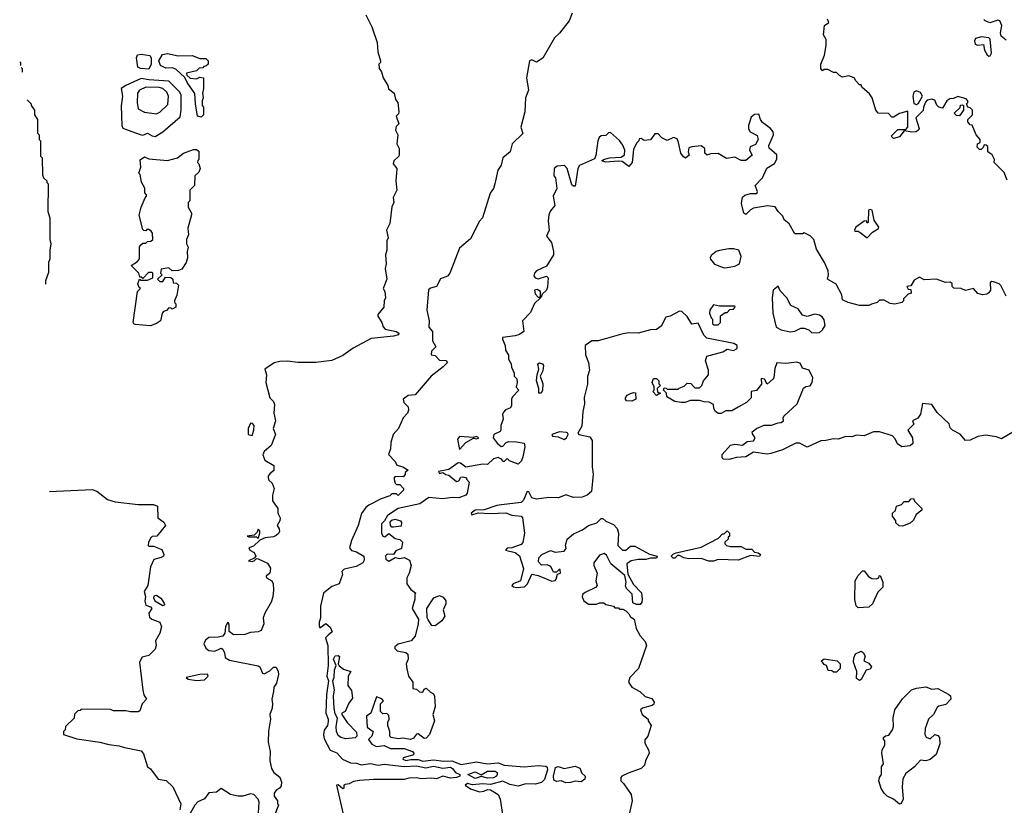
# Model space of a CAD drawing. Extents: x 2293830 to 2387798, y 66850 to 233222.
# Tile 37 of 192: x 2315364 to 2321766, y 159425 to 164533. Entities that reach past the tile are written whole.
import ezdxf

# ---------------------------------------------------------------- set-up
doc = ezdxf.new("R2010")
doc.units = 0

msp = doc.modelspace()

# ---------------------------------------------------------------- linework, layer by layer
at = {"layer": '0CON05XD'}
for points in [[(2317615.6, 164565), (2317655, 164487.5), (2317688.8, 164385), (2317692.5, 164325), (2317710, 164265), (2317710, 164255), (2317700, 164245), (2317702.5, 164215), (2317717.5, 164195), (2317727.5, 164155), (2317757.5, 164105), (2317763, 164083), (2317800, 164055), (2317807.5, 164015), (2317822.5, 163995), (2317830, 163935), (2317828.3, 163921.7), (2317812.5, 163905), (2317830, 163855), (2317811.7, 163838.3), (2317807.5, 163815), (2317823.6, 163783.6), (2317817, 163727), (2317832.5, 163695), (2317832.5, 163655), (2317830, 163645), (2317797.5, 163615), (2317793.3, 163595), (2317817.5, 163565), (2317810, 163485), (2317817.5, 163425), (2317793, 163377), (2317797.5, 163345), (2317783.6, 163316.4), (2317771.7, 163208.3), (2317750, 163165), (2317760, 163115), (2317752.5, 163095), (2317752.5, 163035), (2317742.5, 163005), (2317747.5, 162945), (2317740, 162915), (2317752.5, 162845), (2317727.5, 162785), (2317737.5, 162765), (2317742.5, 162725), (2317733.3, 162705), (2317732.5, 162665), (2317693, 162617), (2317692.5, 162605), (2317720, 162565), (2317727.5, 162535), (2317741.7, 162521.7), (2317812.5, 162505), (2317830, 162495), (2317826.7, 162485), (2317795.3, 162474.7), (2317650.3, 162459.7), (2317531.8, 162398.2), (2317465, 162349.7), (2317395, 162316.7), (2317290, 162305)], [(2318957.5, 164575), (2318937.5, 164525), (2318873.3, 164445), (2318841.2, 164415), (2318765, 164282.5), (2318725, 164256.7), (2318695, 164271.9), (2318680, 164265), (2318660, 164155), (2318673.3, 164075), (2318653.3, 164025), (2318648.8, 163935), (2318623.8, 163835), (2318636.4, 163793.6), (2318567.5, 163725), (2318552.5, 163675), (2318505.7, 163634.3), (2318495, 163587.5), (2318474, 163555), (2318454.5, 163465.5), (2318444.6, 163435.4), (2318424.4, 163405), (2318373.3, 163245), (2318355, 163222.5), (2318295, 163107.5), (2318225, 163047.5), (2318162, 162885), (2318145, 162866.2), (2318101.2, 162848.8), (2318075, 162797.5), (2318035, 162787.5), (2318022.3, 162777.7), (2318011.5, 162645), (2318026.2, 162575), (2318023.9, 162533.9), (2318047.5, 162505), (2318047.5, 162445), (2318070, 162405), (2318041.7, 162378.3), (2318040, 162355), (2318065, 162350), (2318095, 162320), (2318135, 162316.2), (2318146, 162305), (2318116.9, 162275), (2318040, 162215), (2317935, 162094.2), (2317890.5, 162089.5), (2317857.5, 162065), (2317863, 162043), (2317890, 162015), (2317892, 161995), (2317885, 161973.8), (2317856.7, 161945), (2317826.7, 161875), (2317793, 161837), (2317777.5, 161785), (2317776.4, 161743.6), (2317762.5, 161705), (2317805, 161660), (2317817, 161637), (2317855, 161626.7), (2317890, 161605), (2317871.7, 161588.3), (2317870, 161575), (2317858.3, 161561.7), (2317805, 161562.5), (2317797, 161553), (2317805, 161520), (2317815, 161510), (2317835, 161510), (2317860, 161485), (2317860, 161475), (2317825, 161440), (2317815, 161450), (2317785, 161450), (2317771.7, 161438.3), (2317715, 161418), (2317635, 161377.5), (2317615, 161362), (2317587, 161323), (2317565.6, 161245), (2317522.4, 161147.6), (2317508.3, 161098.3), (2317522.3, 161082.3), (2317555, 161073.3), (2317602.5, 161045), (2317605, 161020), (2317595, 161002.5), (2317551.7, 160978.3), (2317475, 160960), (2317460, 160945), (2317462.5, 160925), (2317442.5, 160865), (2317395, 160847.5), (2317340, 160805), (2317319.2, 160720.8), (2317319.2, 160640.8), (2317310.8, 160615), (2317311.2, 160591.2), (2317315, 160580), (2317355, 160607.5), (2317383, 160583), (2317397, 160553), (2317369.3, 160530.7), (2317352.5, 160515), (2317368.5, 160465), (2317369.5, 160335), (2317361.6, 160265), (2317372.9, 160235), (2317358.2, 160145), (2317354.4, 160025), (2317370.6, 159985), (2317370.9, 159969.1), (2317366.7, 159943.3), (2317345, 159912.5), (2317339.6, 159885), (2317345, 159857.5), (2317384, 159784), (2317426.7, 159766.7), (2317463.2, 159725), (2317515, 159700.4), (2317555, 159700), (2317585, 159688.7), (2317645, 159695.9), (2317695, 159686.5), (2317735, 159691.7), (2317865, 159677.3), (2317945, 159682.6), (2318005, 159668.4), (2318055, 159679.5), (2318115, 159666.7), (2318165, 159672), (2318179.1, 159665), (2318198.6, 159638.6), (2318225.4, 159625), (2318225.7, 159614.3), (2318205, 159605.3), (2318165, 159601.7), (2318115, 159614.3), (2318075, 159596.4), (2318045, 159601.9), (2317975, 159597), (2317943.4, 159603.4), (2317895, 159601.2), (2317865, 159592.5), (2317666.9, 159593.1), (2317574.7, 159585.3), (2317535, 159578.8), (2317506.4, 159563.6), (2317480.6, 159559.4), (2317472.5, 159555), (2317472.5, 159537.5), (2317465, 159532.5), (2317435, 159557.5), (2317423.6, 159556.4), (2317475, 159340)], [(2321785, 163490), (2321765, 163540), (2321700, 163605), (2321702.5, 163625), (2321687.5, 163655), (2321660, 163675), (2321658.3, 163708.3), (2321648.3, 163718.3), (2321635, 163720), (2321628.3, 163701.7), (2321615, 163690), (2321605, 163690), (2321590, 163705), (2321593, 163727), (2321610, 163735), (2321610, 163755), (2321583.9, 163783.9), (2321556.7, 163846.7), (2321545, 163850), (2321528.3, 163868.3), (2321530, 163885), (2321560, 163915), (2321560, 163945), (2321545, 163960), (2321530, 163965), (2321520, 163985), (2321530, 163995), (2321530, 164005), (2321518.3, 164018.3), (2321465, 164033.3), (2321435, 164020), (2321412.3, 164017.7), (2321393.3, 164005), (2321365, 163957.5), (2321340, 163965), (2321327, 163977), (2321315, 164010), (2321295, 164016.7), (2321265, 164010), (2321253, 163997), (2321240, 163965), (2321238.3, 163941.7), (2321190, 163895), (2321212.5, 163825), (2321207.5, 163815), (2321190, 163805), (2321165, 163801.2), (2321115, 163810), (2321085, 163772.5), (2321045, 163760), (2321030, 163775), (2321075, 163820), (2321125, 163820), (2321140, 163835), (2321138.3, 163938.3), (2321085, 163922.5), (2321045, 163898.8), (2321035, 163900), (2321013.5, 163923.5), (2320946, 163926), (2320931.2, 163945), (2320906.7, 164025), (2320890.7, 164050.7), (2320840, 164095), (2320835, 164110), (2320825, 164110), (2320800, 164135), (2320790, 164155), (2320755, 164167.5), (2320715, 164160), (2320695, 164170), (2320675, 164190), (2320655, 164190), (2320618.3, 164208.3), (2320595, 164210), (2320585, 164200), (2320572.5, 164215), (2320572.5, 164245), (2320597, 164303), (2320607.5, 164365), (2320607.5, 164405), (2320591.2, 164435), (2320596.7, 164495), (2320626, 164515), (2320617.4, 164537.4)], [(2321779.1, 164399.1), (2321745, 164426.7), (2321740.9, 164445), (2321750.2, 164495), (2321736.1, 164526.1), (2321725, 164530.9), (2321673.2, 164513.2), (2321642.5, 164525), (2321632.5, 164535)], [(2321665, 164295.8), (2321675, 164298), (2321682.2, 164315), (2321675, 164406.7), (2321665, 164415.8), (2321615, 164421.4), (2321578.9, 164411.1), (2321571.5, 164395), (2321577.5, 164375), (2321595, 164368.1), (2321631.7, 164371.7), (2321637.1, 164335), (2321653.8, 164303.8), (2321665, 164295.8)], [(2316205, 164212.5), (2316150, 164215), (2316133.3, 164225), (2316123.3, 164285), (2316130, 164305), (2316155, 164310), (2316210, 164300), (2316220, 164285), (2316220, 164245), (2316205, 164212.5)], [(2316545, 163900), (2316520, 163905), (2316506.7, 163985), (2316502.9, 164052.9), (2316453.3, 164125), (2316438.3, 164158.3), (2316380.7, 164210.7), (2316355, 164220), (2316315, 164217.5), (2316280, 164235), (2316270, 164265), (2316293, 164307), (2316325, 164312.5), (2316395, 164297.5), (2316485, 164300), (2316535, 164280), (2316575, 164280), (2316590, 164265), (2316590, 164245), (2316575, 164230), (2316561.7, 164228.3), (2316555, 164220), (2316531.7, 164218.3), (2316515, 164200), (2316450, 164185), (2316451.7, 164171.7), (2316473, 164153), (2316515, 164147.5), (2316535, 164160), (2316560, 164155), (2316560, 164085), (2316552.5, 164055), (2316557.5, 164025), (2316550, 164005), (2316550, 163975), (2316560, 163965), (2316560, 163915), (2316545, 163900)], [(2315364.4, 164260.1), (2315370, 164255), (2315370, 164235.4)], [(2315373, 164222), (2315380, 164215), (2315380, 164191.1)], [(2316245, 163772.9), (2316295, 163804.3), (2316407.7, 163902.3), (2316415.4, 163945), (2316413.8, 164045), (2316404.5, 164065), (2316334.3, 164134.3), (2316205, 164141.6), (2316155, 164150.3), (2316053.8, 164106.2), (2316024.4, 164085), (2316032.5, 164035), (2316023.4, 163973.4), (2316028.6, 163845), (2316035, 163828.8), (2316045, 163822.5), (2316146.8, 163786.8), (2316165, 163782.9), (2316195, 163795.7), (2316225, 163777.5), (2316245, 163772.9)], [(2316255, 163921.4), (2316275, 163932.9), (2316327.5, 163982.5), (2316332.1, 164035), (2316321.7, 164061.7), (2316296.1, 164086.1), (2316271.8, 164091.8), (2316185, 164093.4), (2316142.9, 164075), (2316131.1, 164055), (2316128.9, 163995), (2316135, 163953.8), (2316175, 163932.9), (2316255, 163921.4)], [(2321195, 163982.5), (2321208.8, 163991.2), (2321234, 164035), (2321220.6, 164060.6), (2321195, 164069.6), (2321178.2, 164061.7), (2321170.7, 164035), (2321178.8, 163988.8), (2321195, 163982.5)], [(2315413.5, 164011.5), (2315440, 163985), (2315440, 163975), (2315460, 163945), (2315460, 163915), (2315480, 163885), (2315480, 163795), (2315490, 163785), (2315490, 163755), (2315500, 163745), (2315500, 163645), (2315510, 163635), (2315512.5, 163525), (2315520, 163505), (2315540, 163485), (2315540, 163475), (2315550, 163465), (2315547.5, 163285), (2315560, 163245), (2315560, 163105), (2315567.5, 163075), (2315560, 163035), (2315560, 162975), (2315552.5, 162955), (2315551.7, 162888.3), (2315532.5, 162835), (2315532.3, 162814.1)], [(2321475, 163907.5), (2321455, 163910), (2321440, 163925), (2321478.3, 163961.7), (2321481.7, 163978.3), (2321495, 163980), (2321500, 163975), (2321500, 163945), (2321475, 163907.5)], [(2321777.5, 162735), (2321743.3, 162805), (2321732.5, 162815), (2321695, 162828.8), (2321685, 162831.2), (2321673.8, 162825), (2321676.7, 162775), (2321665, 162757.5), (2321651.7, 162748.3), (2321625, 162743.8), (2321595, 162753.3), (2321565, 162786.2), (2321515, 162772.5), (2321486.1, 162786.1), (2321438.3, 162788.3), (2321428.3, 162798.3), (2321427, 162817), (2321415, 162827.5), (2321383.6, 162823.6), (2321325, 162846.2), (2321245, 162842.5), (2321215, 162860), (2321180.7, 162839.3), (2321158.3, 162801.7), (2321131.7, 162798.3), (2321141.7, 162781.7), (2321158.3, 162778.3), (2321160, 162755), (2321141.7, 162748.3), (2321111.7, 162718.3), (2321110, 162705), (2321100, 162695), (2321055, 162683.8), (2321025, 162687.5), (2320985, 162710), (2320955, 162710), (2320940, 162695), (2320902.5, 162682.5), (2320885, 162674), (2320825, 162674.2), (2320750, 162695), (2320715, 162712.5), (2320710, 162745), (2320673, 162813), (2320616.7, 162845), (2320624, 162875), (2320620.5, 162900.5), (2320596.7, 162955), (2320545, 163040), (2320527.5, 163105), (2320505, 163127.5), (2320465, 163147.5), (2320455, 163140), (2320405, 163140), (2320367.5, 163205), (2320335, 163232.5), (2320325.8, 163255.8), (2320295.7, 163285.7), (2320277.3, 163317.3), (2320227, 163323), (2320135, 163307.5), (2320115, 163297.5), (2320085, 163267.5), (2320073.3, 163275), (2320057, 163337), (2320065, 163380), (2320078.3, 163391.7), (2320117, 163403), (2320157.7, 163402.3), (2320161.2, 163415), (2320146.7, 163455), (2320194, 163505), (2320221.5, 163568.5), (2320271.7, 163598.3), (2320287, 163627), (2320287.5, 163655), (2320237, 163697), (2320236.2, 163715), (2320265.5, 163784.5), (2320262.5, 163805), (2320246, 163825), (2320193.8, 163865), (2320180, 163885), (2320169.3, 163919.3), (2320142.3, 163917.7), (2320120.5, 163899.5), (2320102.9, 163845), (2320102.7, 163822.7), (2320113.9, 163803.9), (2320159.3, 163779.3), (2320166.7, 163755), (2320149.3, 163720.7), (2320113.9, 163706.1), (2320110, 163685), (2320127, 163653), (2320085, 163617.5), (2320055, 163617.5), (2320015, 163640), (2319960.7, 163630.7), (2319905, 163662.5), (2319855, 163660), (2319835, 163652.5), (2319820, 163665), (2319820, 163695), (2319795, 163712.5), (2319735, 163707.5), (2319715, 163700), (2319710, 163675), (2319717, 163653), (2319693.6, 163633.6), (2319680.7, 163640.7), (2319662.5, 163665), (2319648.8, 163735), (2319638.3, 163758.3), (2319615, 163766.7), (2319575, 163747.5), (2319540, 163765), (2319515, 163790), (2319495, 163790), (2319465, 163752.5), (2319425, 163747.5), (2319405, 163760), (2319391.7, 163758.3), (2319390, 163745), (2319375, 163730), (2319355, 163690), (2319346.2, 163605), (2319325, 163577.5), (2319281.2, 163611.2), (2319255, 163614.2), (2319176.4, 163606.4), (2319150, 163615), (2319160, 163625), (2319200, 163635), (2319275, 163638.8), (2319296.7, 163655), (2319298.8, 163685), (2319285, 163717.5), (2319265, 163747.5), (2319205, 163800), (2319192.9, 163797.1), (2319175, 163780), (2319145, 163778.8), (2319132.5, 163767.5), (2319123.8, 163745), (2319110.7, 163650.7), (2319100.7, 163629.3), (2319003.8, 163585), (2318994, 163565), (2318975, 163450), (2318965, 163450), (2318955, 163460), (2318923.3, 163565), (2318907.5, 163585), (2318858.3, 163581.7), (2318840, 163565), (2318838.3, 163518.3), (2318847.5, 163505), (2318857.5, 163435), (2318833.3, 163385), (2318844, 163325), (2318815, 163290), (2318803.8, 163265), (2318800, 163225), (2318806.2, 163165), (2318790, 163125), (2318821.5, 163085), (2318835.6, 163025), (2318834.4, 163005), (2318789.9, 162930.1), (2318725, 162900.6), (2318711.1, 162885), (2318707.1, 162867.1), (2318715, 162853.8), (2318735, 162848), (2318790, 162865), (2318800, 162855), (2318797, 162793), (2318790, 162775), (2318761.7, 162748.3), (2318755, 162730), (2318750, 162730), (2318750, 162765), (2318729.3, 162779.3), (2318712.5, 162775), (2318715, 162750), (2318735, 162730), (2318750, 162730), (2318750, 162725), (2318711.7, 162688.3), (2318685, 162630), (2318633.3, 162575), (2318642.5, 162505), (2318615, 162486.7), (2318585, 162476.7), (2318503.6, 162466.4)], [(2316215, 162542.5), (2316115, 162551.9), (2316106.7, 162555), (2316103.1, 162565), (2316130, 162765), (2316150, 162785), (2316141.7, 162791.7), (2316133.3, 162815), (2316143, 162847), (2316155, 162840), (2316195, 162840), (2316230, 162855), (2316230, 162885), (2316225, 162890), (2316201.7, 162888.3), (2316165, 162850), (2316158.3, 162858.3), (2316145, 162860), (2316140, 162885), (2316090, 162935), (2316130, 162960), (2316142.5, 162977.5), (2316144, 163056), (2316151.7, 163068.3), (2316165, 163080), (2316185, 163080), (2316195, 163090), (2316217, 163093), (2316230, 163105), (2316227.5, 163145), (2316218.3, 163158.3), (2316205, 163170), (2316191.7, 163168.3), (2316185, 163160), (2316171.7, 163161.7), (2316165, 163170), (2316141.7, 163261.7), (2316154, 163315), (2316180, 163375), (2316190, 163385), (2316190, 163395), (2316178.3, 163408.3), (2316177, 163437), (2316156.1, 163476.1), (2316146.7, 163526.7), (2316140, 163535), (2316152.5, 163575), (2316148.3, 163621.7), (2316175, 163642.5), (2316205, 163628.8), (2316325, 163618), (2316390, 163635), (2316430, 163665), (2316495, 163690), (2316515, 163690), (2316528.3, 163678.3), (2316530, 163625), (2316521.7, 163618.3), (2316520, 163605), (2316530, 163595), (2316537.5, 163565), (2316528.3, 163541.7), (2316503, 163517), (2316500, 163455), (2316470, 163425), (2316470, 163355), (2316460, 163345), (2316460, 163315), (2316482.5, 163275), (2316482.5, 163265), (2316458.3, 163178.3), (2316462.5, 163135), (2316450, 163105), (2316450, 163075), (2316460, 163055), (2316452.5, 163025), (2316456.1, 162983.9), (2316446.7, 162955), (2316418.3, 162911.7), (2316397, 162903), (2316355, 162900), (2316335, 162920), (2316285, 162910), (2316280, 162885), (2316290, 162875), (2316260, 162845), (2316275, 162830), (2316295, 162830), (2316311.7, 162858.3), (2316347, 162857), (2316360, 162845), (2316361.7, 162821.7), (2316385, 162820), (2316397, 162807), (2316387, 162743), (2316370, 162705), (2316370, 162695), (2316380, 162685), (2316380, 162665), (2316355, 162650), (2316348.3, 162658.3), (2316335, 162660), (2316318.3, 162641.7), (2316300, 162635), (2316290, 162625), (2316280, 162575), (2316253.3, 162556.7), (2316215, 162542.5)], [(2320875, 163114.3), (2320908.7, 163151.3), (2320947.5, 163175), (2320950, 163185), (2320919.3, 163229.3), (2320906.7, 163295), (2320895, 163300), (2320884.2, 163295), (2320880, 163215), (2320875, 163210), (2320870, 163225), (2320855, 163224), (2320801.4, 163185), (2320792, 163165), (2320795, 163157.5), (2320815, 163158), (2320829.7, 163149.7), (2320875, 163114.3)], [(2319945, 162920), (2319965, 162922.5), (2320015, 162930), (2320044.1, 162945.9), (2320056.3, 162993.7), (2320041.2, 163035), (2320005, 163044.2), (2319975.9, 163044.1), (2319915, 163032.9), (2319893.3, 163025), (2319859.5, 163000.5), (2319853.8, 162985), (2319856.7, 162975), (2319882.7, 162942.7), (2319945, 162920)], [(2320515, 162496.7), (2320565, 162498.8), (2320585, 162516.7), (2320602, 162545), (2320595, 162582.5), (2320582.1, 162602.1), (2320565, 162612.5), (2320535, 162617.5), (2320485, 162603.3), (2320455, 162612.5), (2320425, 162652.5), (2320377.5, 162675), (2320352, 162725), (2320309.5, 162769.5), (2320295, 162800), (2320262.5, 162775), (2320256.2, 162725), (2320261.2, 162625), (2320283.3, 162533.3), (2320315, 162517.5), (2320375, 162503.3), (2320405, 162507.5), (2320443, 162527), (2320465, 162527.5), (2320495, 162516.7), (2320515, 162496.7)], [(2319905, 162550), (2319920, 162565), (2319921.7, 162608.3), (2319951.7, 162628.3), (2319965, 162630), (2319981.7, 162648.3), (2320005, 162650), (2320017, 162663), (2320015, 162670), (2319915, 162670), (2319875, 162680), (2319852.5, 162645), (2319850, 162625), (2319860, 162595), (2319870, 162585), (2319870, 162555), (2319875, 162550), (2319905, 162550)], [(2321833.2, 161856.8), (2321747.5, 161807.5), (2321715, 161820), (2321645, 161832.5), (2321595, 161822), (2321545, 161798.8), (2321515, 161797.5), (2321478.8, 161838.8), (2321430, 161865), (2321415, 161880), (2321407.5, 161905), (2321330, 161980), (2321295, 162030), (2321235, 162037.5), (2321220.7, 161969.3), (2321205, 161942.5), (2321170, 161925), (2321177, 161903), (2321140, 161865), (2321170, 161815), (2321171.7, 161778.3), (2321155, 161763.3), (2321100, 161755), (2321072.5, 161775), (2321057, 161807), (2321038.3, 161828.3), (2320955, 161853.3), (2320915, 161853.3), (2320855, 161826.7), (2320805, 161831.2), (2320775, 161820), (2320735, 161823.3), (2320685, 161806.2), (2320655, 161808), (2320605, 161796.2), (2320574.1, 161795.9), (2320485, 161753.3), (2320435, 161780), (2320410.7, 161779.3), (2320385, 161767.5), (2320323.9, 161736.1), (2320248.3, 161711.7), (2320225, 161708.8), (2320135, 161722), (2320085, 161690), (2320025, 161687.5), (2319975, 161672.5), (2319940, 161675), (2319932.5, 161685), (2319932.5, 161705), (2319985, 161766.7), (2320015, 161772.5), (2320065, 161767.5), (2320095, 161791.2), (2320135, 161795.8), (2320146, 161815), (2320129.3, 161839.3), (2320127, 161853), (2320154.1, 161875.9), (2320205, 161896.2), (2320253.6, 161896.4), (2320295, 161912.5), (2320316.4, 161913.6), (2320330, 161925), (2320327.5, 161945), (2320332.5, 161955), (2320418.6, 162035), (2320461.7, 162138.3), (2320475, 162147.5), (2320505, 162153.3), (2320518, 162175), (2320521.2, 162205), (2320497.5, 162255), (2320455, 162267.5), (2320439.2, 162299.2), (2320415, 162305.7), (2320345, 162296.7), (2320287.5, 162302.5), (2320273.9, 162266.1), (2320268, 162205), (2320261.2, 162195), (2320225, 162162.5), (2320206.4, 162196.4), (2320185, 162200), (2320187, 162163), (2320155, 162122.5), (2320120, 162115), (2320120, 162075), (2320090, 162045), (2320035, 162013.3), (2319995, 161990), (2319955, 161990), (2319925, 161973.3), (2319905, 161973.3), (2319887.5, 161985), (2319877.5, 162005), (2319875, 162030), (2319847, 162047), (2319815, 162047.5), (2319785, 162056.7), (2319725, 162057.5), (2319690, 162045), (2319665, 162043.8), (2319625, 162050), (2319571.7, 162081.7), (2319570, 162105), (2319550, 162125), (2319555, 162140), (2319568.3, 162138.3), (2319575, 162130), (2319645, 162130), (2319651.7, 162138.3), (2319685, 162150), (2319705, 162170), (2319728.3, 162168.3), (2319755, 162140), (2319785, 162140), (2319800, 162155), (2319810, 162185), (2319843.3, 162225), (2319843.8, 162255), (2319823.3, 162315), (2319832.5, 162345), (2319936.4, 162373.6), (2319965, 162390), (2320005, 162382.5), (2320030, 162395), (2320030, 162415), (2320007, 162427), (2319831.7, 162461.7), (2319811.7, 162481.7), (2319775, 162560), (2319735, 162552.5), (2319705, 162602.5), (2319670, 162635), (2319655, 162637.5), (2319593.9, 162606.1), (2319565, 162598.8), (2319535, 162541.4), (2319505, 162519.5), (2319465, 162515.7), (2319386, 162494), (2319325, 162496.8), (2319285, 162491.5), (2319180.3, 162459.7)], [(2318503.6, 162466.4), (2318502.5, 162455), (2318520, 162415), (2318522.5, 162385), (2318541.7, 162351.7), (2318542.5, 162325), (2318560, 162295), (2318563, 162273), (2318580, 162235), (2318580, 162215), (2318597, 162197), (2318600, 162175), (2318593, 162143), (2318610, 162125), (2318568.3, 162081.7), (2318562.5, 162065), (2318562.5, 162025), (2318555, 162010), (2318523.9, 161996.1), (2318509.3, 161980.7), (2318502.5, 161965), (2318507.5, 161935), (2318492.5, 161895), (2318492.5, 161865), (2318487.5, 161855), (2318447.5, 161835), (2318443.8, 161815), (2318468.8, 161778.8), (2318495, 161757.5), (2318505, 161760), (2318527.5, 161785), (2318545, 161790), (2318595, 161789.2), (2318645, 161780), (2318648.6, 161755), (2318635, 161690), (2318626.2, 161665), (2318605, 161644), (2318550, 161665), (2318535, 161680), (2318515, 161660), (2318505, 161660), (2318496.4, 161676.4), (2318475, 161687.5), (2318445, 161677.5), (2318405, 161640), (2318375, 161643.8), (2318265, 161624.2), (2318229.5, 161649.5), (2318215, 161651.9), (2318155, 161608), (2318086.7, 161595), (2318093, 161583), (2318115, 161590), (2318135, 161576.7), (2318155, 161572.5), (2318205, 161530), (2318220, 161535), (2318231.7, 161558.3), (2318245, 161560), (2318270, 161555), (2318270, 161545), (2318287, 161527), (2318273.8, 161455), (2318265, 161441.2), (2318220, 161425), (2318175.8, 161425.8), (2318115, 161416.7), (2318025, 161425.7), (2317965.5, 161384.5), (2317825.7, 161354.2), (2317755, 161309.2), (2317736, 161275), (2317715.8, 161254.2), (2317717.1, 161195), (2317725, 161174.2), (2317738.6, 161171.4), (2317765, 161193.3), (2317805, 161160), (2317835, 161152.5), (2317852.5, 161135), (2317847.5, 161095), (2317811.1, 161078.9), (2317795, 161056.2), (2317753.1, 161056.9), (2317743.4, 161046.6), (2317744.3, 161025), (2317765, 161011.8), (2317805, 161036.7), (2317835, 161030.3), (2317865, 161036.9), (2317899.5, 161019.5), (2317910.7, 160985), (2317897.8, 160935), (2317882, 160905), (2317881.4, 160865), (2317908, 160828), (2317940, 160805), (2317932.5, 160797.5), (2317933.8, 160765), (2317916.2, 160705), (2317956.7, 160635), (2317956.1, 160603.9), (2317936.7, 160525), (2317908.8, 160495), (2317825, 160472.3), (2317803.6, 160456.4), (2317803.8, 160443.8), (2317818.8, 160428.8), (2317875, 160419.2), (2317887.7, 160407.7), (2317890.6, 160375), (2317878.2, 160345), (2317882.1, 160312.1), (2317892.5, 160265), (2317920, 160225), (2317920, 160185), (2317945, 160180), (2317965, 160162.5), (2317985, 160160), (2317995, 160180), (2318007, 160187), (2318035, 160160), (2318055, 160150), (2318062.5, 160135), (2318066.7, 160065), (2318050, 160015), (2318062.5, 159975), (2318030, 159885), (2318007.7, 159862.3), (2317995, 159860), (2317955, 159890), (2317945, 159887.5), (2317925, 159862), (2317905, 159853.1), (2317855, 159862.5), (2317825, 159856.7), (2317780, 159865), (2317770, 159875), (2317770, 159905), (2317757.5, 159945), (2317757.5, 159965), (2317767.5, 159985), (2317765, 160010), (2317751.7, 160021.7), (2317725, 160020), (2317710, 160035), (2317710, 160085), (2317730, 160105), (2317718.3, 160118.3), (2317685, 160130), (2317647.5, 160025), (2317620, 160005), (2317623.4, 159933.4), (2317662.5, 159905), (2317653.3, 159875), (2317632.5, 159852.5), (2317655, 159823.3), (2317685, 159808), (2317735, 159814.3), (2317775, 159794.4), (2317865, 159794), (2317917.5, 159775), (2317926.7, 159765), (2317925, 159753.3), (2317856.7, 159733.3), (2317856.2, 159725), (2317875, 159715.8), (2317908.1, 159721.9), (2317955, 159722.1), (2317985, 159712.1), (2318055, 159721.5), (2318122.9, 159712.9), (2318175, 159713.7), (2318235, 159691.3), (2318335, 159707.1), (2318404.2, 159694.2), (2318475, 159701.8), (2318515, 159686), (2318644.7, 159674.7), (2318735, 159684.7), (2318785, 159680), (2318795, 159673.8), (2318796.2, 159655), (2318776.4, 159593.6), (2318757.3, 159572.7), (2318715, 159561.6), (2318655, 159563.6), (2318605, 159550), (2318550.9, 159560.9), (2318505, 159582.3), (2318425, 159559.6), (2318375, 159565.2), (2318307.9, 159557.9), (2318275, 159566.7), (2318260, 159555), (2318295, 159532), (2318355, 159512), (2318382.7, 159517.3), (2318405, 159527.5), (2318425, 159525.8), (2318475.6, 159495.6), (2318488.6, 159465), (2318504.3, 159365)], [(2319180.3, 162459.7), (2319126.1, 162446.1), (2319084.3, 162445.7), (2319040, 162415), (2319042.5, 162355), (2319062.5, 162305), (2319068.8, 162255), (2319056.4, 162213.6), (2319056.4, 162163.6), (2319033.9, 162076.1), (2319036.4, 162036.4), (2319025.7, 161985), (2319019.3, 161890.7), (2318993.3, 161845), (2319000, 161835), (2319071.1, 161821.1), (2319087.1, 161797.1), (2319087.5, 161625), (2319092.8, 161577.2), (2319081.8, 161465), (2319055, 161440.9), (2319020.6, 161429.4), (2318965, 161426.7), (2318915, 161444.1), (2318866.7, 161423.3), (2318805, 161426), (2318725, 161415.2), (2318694.5, 161424.5), (2318675, 161462.9), (2318665, 161465.4), (2318641, 161409), (2318625, 161393.1), (2318497.9, 161377.9), (2318467.5, 161375), (2318385, 161346), (2318325, 161343.8), (2318298.8, 161325), (2318305, 161314.3), (2318345, 161326.2), (2318425, 161321.4), (2318525, 161327.3), (2318565, 161312.5), (2318625, 161305.7), (2318634.5, 161294.5), (2318647.5, 161195), (2318636, 161134), (2318625, 161120), (2318565, 161100), (2318533.6, 161096.4), (2318523.8, 161085), (2318585, 161068.8), (2318615, 161046.7), (2318639.2, 160965), (2318621.2, 160885), (2318573.3, 160865), (2318565, 160853.3), (2318574.5, 160844.5), (2318595, 160840.6), (2318646.2, 160845), (2318666, 160865), (2318695, 160927.5), (2318735, 160920), (2318825, 160883.3), (2318845, 160886.7), (2318853.3, 160895), (2318861.7, 160928.3), (2318880, 160935), (2318878.3, 160958.3), (2318871.7, 160958.3), (2318855, 160940), (2318835, 160940), (2318817.5, 160977.5), (2318795, 160987.5), (2318756.7, 160986.7), (2318738.3, 161008.3), (2318740, 161035), (2318760, 161055), (2318784, 161066), (2318815, 161081.2), (2318845, 161070), (2318905, 161077.5), (2318918, 161095), (2318914, 161116), (2318923.3, 161155), (2318965, 161190), (2319024.3, 161215.7), (2319062.5, 161245), (2319117.5, 161262.5), (2319145, 161290), (2319155, 161290), (2319175, 161272.5), (2319225, 161250), (2319250, 161225), (2319257.5, 161195), (2319252.5, 161115), (2319283.9, 161083.9), (2319306.1, 161083.9), (2319335, 161110), (2319365, 161110), (2319458.3, 161058.3), (2319510, 161045), (2319505, 161032.5), (2319465, 161032.5), (2319435, 161023.3), (2319385, 161023.8), (2319340, 161015), (2319312.5, 160995), (2319318.3, 160928.3), (2319355, 160860), (2319406.4, 160806.4), (2319412.5, 160765), (2319410, 160745), (2319398.3, 160731.7), (2319375, 160730), (2319351.7, 160741.7), (2319347, 160797), (2319310, 160835), (2319303, 160853), (2319307.5, 160875), (2319298.3, 160918.3), (2319207.5, 160995), (2319180.5, 161050.5), (2319165, 161063.3), (2319135, 161052.5), (2319098.3, 161001.7), (2319097.5, 160985), (2319120, 160935), (2319110, 160885), (2319120, 160855), (2319108.8, 160841.2), (2319040.3, 160809.7), (2319023.3, 160795), (2319020.7, 160780.7), (2319033.3, 160755), (2319063.6, 160733.6), (2319115, 160732.5), (2319135, 160742.5), (2319161.7, 160741.7), (2319175, 160730), (2319225, 160720), (2319235, 160710), (2319258.3, 160708.3), (2319265, 160700), (2319285, 160700), (2319305, 160690), (2319325, 160670), (2319335, 160650), (2319360, 160635), (2319372.5, 160575), (2319397.7, 160527.7), (2319430.5, 160490.5), (2319440, 160465), (2319387.5, 160315), (2319332.5, 160255), (2319322.5, 160225), (2319343.9, 160193.9), (2319397.5, 160165), (2319431.7, 160131.7), (2319475, 160120), (2319490, 160095), (2319488.3, 160081.7), (2319477, 160073), (2319413, 160057), (2319400, 160045), (2319412.5, 160015), (2319450, 159985), (2319450, 159975), (2319470, 159945), (2319447.5, 159875), (2319428.3, 159851.7), (2319428.3, 159828.3), (2319453.3, 159785), (2319456.7, 159765), (2319432.5, 159715), (2319427.5, 159685), (2319406.1, 159663.9), (2319320, 159635), (2319280, 159615), (2319272.5, 159605), (2319272.5, 159585), (2319292.5, 159565), (2319340, 159495), (2319346.7, 159455), (2319330, 159375)], [(2317290, 162305), (2317173.2, 162303.2), (2317106.3, 162313.7), (2317055, 162311.5), (2317018.8, 162301.2), (2316958.3, 162261.7), (2316970, 162225), (2316963.8, 162175), (2316990, 162075), (2317015, 162050), (2317021.7, 162031.7), (2317017.5, 161975), (2317027.5, 161925), (2317012.5, 161875), (2317027.5, 161835), (2317000, 161765), (2316954, 161726), (2316945.9, 161704.1), (2316958.6, 161668.6), (2317017.5, 161635), (2317017, 161603), (2316990.7, 161579.3), (2316980, 161565), (2316980, 161555), (2316985, 161540), (2317005, 161520), (2317020, 161485), (2317008.3, 161441.7), (2317007.5, 161405), (2317042.5, 161355), (2317042.5, 161325), (2317057.5, 161295), (2317056.9, 161275), (2317037.5, 161245), (2317052.5, 161222.5), (2317054.1, 161205.9), (2317048.1, 161191.9), (2317031.2, 161178.8), (2317015, 161171.2), (2316960, 161165), (2316925, 161150), (2316885, 161110), (2316855, 161100), (2316860, 161085), (2316889.3, 161069.3), (2316900, 161045), (2316888.3, 161031.7), (2316852.5, 161015), (2316875, 161010), (2316890, 161015), (2316905, 161030), (2316915, 161027.5), (2316975, 161000), (2316995, 160967.5), (2316991.2, 160935), (2316967.5, 160915), (2316970, 160905), (2317004.2, 160885), (2317011.5, 160865), (2317014.6, 160825), (2317009.6, 160780.4), (2316998.5, 160745), (2316957.5, 160675), (2316947, 160643), (2316951.2, 160605), (2316935, 160562), (2316915, 160553.1), (2316865, 160548.6), (2316827.5, 160535), (2316753.6, 160533.6), (2316726.7, 160555), (2316726.7, 160596.7), (2316721.7, 160611.7), (2316715, 160613.3), (2316703.6, 160585), (2316699.2, 160545), (2316685.3, 160524.7), (2316655, 160517.7), (2316594, 160516), (2316572.1, 160497.9), (2316562.5, 160475), (2316575.7, 160445.7), (2316595, 160431.6), (2316632.7, 160427.3), (2316675, 160445.8), (2316685, 160441.2), (2316697, 160417), (2316701.2, 160385), (2316727.9, 160367.9), (2316915, 160331.2), (2316926.2, 160325), (2316942.9, 160285), (2316955, 160279.4), (2316990.3, 160299.7), (2317015, 160323.3), (2317033, 160323), (2317045.9, 160295.9), (2317047.5, 160275), (2317035, 160220), (2317017.4, 160192.6), (2317015.3, 160165.3), (2317002.8, 160115), (2317008, 160085), (2317005, 160057.5), (2316990.6, 160015), (2316995.7, 159985), (2316982.3, 159907.7), (2316980, 159835), (2316993.3, 159775), (2316991.2, 159715), (2317001.2, 159665), (2317017.3, 159637.3), (2317055, 159608.8), (2317067.5, 159575), (2317065, 159552.5), (2317053, 159537), (2317033.6, 159526.4), (2317020, 159505), (2317020, 159485), (2317040, 159455), (2317040, 159435), (2317047.5, 159425), (2317020, 159355)], [(2318755, 162104.2), (2318740, 162105), (2318740.6, 162135), (2318725.6, 162185), (2318728, 162225), (2318739.7, 162260.3), (2318732.9, 162295), (2318745, 162301.9), (2318764.2, 162295), (2318770.8, 162285), (2318765, 162250), (2318747.8, 162215), (2318765.4, 162165), (2318764.2, 162125), (2318755, 162104.2)], [(2319505, 162090), (2319480, 162115), (2319490, 162125), (2319490, 162145), (2319477.5, 162175), (2319485, 162200), (2319505, 162200), (2319520, 162185), (2319520, 162165), (2319530, 162155), (2319510, 162135), (2319511.7, 162111.7), (2319530, 162105), (2319505, 162090)], [(2319345, 162052.5), (2319310, 162055), (2319302.5, 162065), (2319303.8, 162075), (2319315, 162091.2), (2319335, 162103.3), (2319355, 162110), (2319367.5, 162107.5), (2319370, 162065), (2319345, 162052.5)], [(2316875, 161830), (2316887.5, 161865), (2316890, 161895), (2316878.3, 161908.3), (2316865, 161910), (2316850, 161875), (2316850, 161835), (2316875, 161830)], [(2318905, 161804.4), (2318920, 161815), (2318930.8, 161835), (2318928.8, 161845), (2318919.8, 161849.8), (2318875, 161852.4), (2318824.4, 161835), (2318828, 161825), (2318865, 161819.8), (2318905, 161804.4)], [(2318225, 161737.5), (2318265, 161784), (2318315, 161812.5), (2318335, 161807.5), (2318350, 161815), (2318335, 161822.5), (2318315, 161816.7), (2318225, 161822.1), (2318210.9, 161805), (2318225, 161737.5)], [(2315558.7, 161464.4), (2315835, 161478), (2315865, 161468), (2315935, 161413.8), (2315985, 161397.7), (2316135, 161381.1), (2316235, 161380.9), (2316260.9, 161370.9), (2316263.2, 161295), (2316302.5, 161265), (2316312.9, 161245), (2316255.8, 161175), (2316226.3, 161173.7), (2316216.7, 161165), (2316201.5, 161135), (2316200, 161115), (2316205, 161110), (2316235, 161110.6), (2316288.3, 161088.3), (2316302, 161055), (2316298.8, 161045), (2316285, 161035.8), (2316237.6, 161022.4), (2316214.7, 160975), (2316197.4, 160855), (2316174.3, 160815), (2316182.3, 160782.3), (2316178.3, 160751.7), (2316185, 160726), (2316215.5, 160715), (2316223.8, 160705), (2316204, 160675), (2316208.3, 160648.3), (2316224.4, 160634.4), (2316276.4, 160615), (2316286.2, 160585), (2316275.3, 160545), (2316248.5, 160495), (2316251.2, 160465), (2316245, 160439.2), (2316205, 160398), (2316160.7, 160389.3), (2316142.5, 160355), (2316164.1, 160174.1), (2316172.3, 160142.3), (2316190, 160115), (2316160, 160085), (2316145, 160040), (2316135, 160032.5), (2316085, 160032.5), (2316055, 160040), (2315975, 160040), (2315955, 160047.5), (2315765, 160050), (2315758.3, 160041.7), (2315741.7, 160038.3), (2315721.7, 160018.3), (2315718.3, 159991.7), (2315661.7, 159938.3), (2315660, 159915), (2315650, 159905), (2315650, 159885), (2315735, 159857.5), (2315886.4, 159836.4), (2315945, 159820), (2316011.7, 159811.7), (2316045, 159800), (2316155, 159780), (2316169.5, 159759.5), (2316195.6, 159675.6), (2316215, 159661.4), (2316265, 159595.6), (2316316.1, 159586.1), (2316360, 159545), (2316412.3, 159435), (2316405.3, 159395)], [(2321105, 161240), (2321083, 161243), (2321061.7, 161261.7), (2321060, 161275), (2321040, 161305), (2321040, 161325), (2321058.3, 161341.7), (2321065, 161370), (2321098.3, 161381.7), (2321115, 161400), (2321145, 161400), (2321161.7, 161418.3), (2321175, 161420), (2321181.7, 161401.7), (2321230, 161355), (2321230, 161345), (2321193.6, 161316.4), (2321175, 161280), (2321155, 161260), (2321105, 161240)], [(2317795, 161232.5), (2317785, 161232.5), (2317774.3, 161245), (2317774.2, 161265.8), (2317785, 161280), (2317805, 161286), (2317840, 161275), (2317847, 161263), (2317845, 161240), (2317795, 161232.5)], [(2316915, 161160), (2316926.7, 161195), (2316925, 161210), (2316915, 161220), (2316908.3, 161201.7), (2316888.3, 161181.7), (2316843.3, 161175), (2316855, 161170), (2316905, 161170), (2316915, 161160)], [(2319875, 161013.3), (2319845, 161013.3), (2319795, 161028.8), (2319715, 161027.5), (2319683.6, 161033.6), (2319655, 161050), (2319641.7, 161048.3), (2319625, 161032.5), (2319613, 161033), (2319600, 161045), (2319615, 161060), (2319633, 161067), (2319795, 161102.5), (2319908.3, 161161.7), (2319935, 161190), (2319945, 161190), (2319965, 161210), (2319980, 161195), (2319980, 161175), (2319971.7, 161168.3), (2319970, 161155), (2319950, 161135), (2319950, 161125), (2319960, 161115), (2319985, 161107.5), (2320055, 161107.5), (2320085, 161090), (2320125, 161090), (2320141.7, 161071.7), (2320165, 161067.5), (2320180, 161055), (2320175, 161042.5), (2320115, 161050), (2320035, 161020), (2319905, 161022.5), (2319875, 161013.3)], [(2320815, 160710), (2320803, 160723), (2320793.9, 160763.9), (2320797.5, 160885), (2320815, 160920), (2320845, 160950), (2320855, 160950), (2320882.2, 160912.2), (2320905, 160900), (2320933.3, 160896.7), (2320950, 160905), (2320952.5, 160917.5), (2320958.3, 160918.3), (2320977.5, 160875), (2320977, 160843), (2320945, 160810), (2320910, 160735), (2320885, 160712.5), (2320815, 160710)], [(2316295, 160724.2), (2316305, 160727.5), (2316307.1, 160735), (2316288, 160765), (2316255, 160788.8), (2316237.5, 160785), (2316233.8, 160775), (2316242.5, 160755), (2316295, 160724.2)], [(2318065, 160592.5), (2318045, 160593.3), (2318020.5, 160630.5), (2318013.8, 160645), (2318011.4, 160705), (2318056.7, 160773.3), (2318095, 160789.1), (2318118.3, 160778.3), (2318135.8, 160755), (2318134.4, 160735), (2318117.5, 160695), (2318128, 160655), (2318110, 160625), (2318065, 160592.5)], [(2317485, 159857.8), (2317453.3, 159865), (2317435, 159878.8), (2317424.4, 159905), (2317421.4, 159935), (2317430.7, 159990.7), (2317415, 160020), (2317408.6, 160055), (2317404.2, 160135), (2317411.2, 160175), (2317400, 160235), (2317408.8, 160255), (2317411.2, 160305), (2317422.5, 160335), (2317403.8, 160375), (2317415, 160396.2), (2317435, 160398.8), (2317443.3, 160393.3), (2317435.9, 160345.9), (2317440.8, 160330.8), (2317470.8, 160310.8), (2317517.5, 160295), (2317500, 160265), (2317497.5, 160205), (2317521.7, 160171.7), (2317529.3, 160120.7), (2317505, 160090), (2317480, 160035), (2317460, 160025), (2317460, 160015), (2317493.6, 159963.6), (2317555, 159900), (2317557.1, 159875), (2317545, 159864.4), (2317485, 159857.8)], [(2320675, 160290), (2320655, 160290), (2320645, 160300), (2320621.7, 160301.7), (2320610, 160335), (2320595, 160340), (2320577.5, 160365), (2320595, 160376.7), (2320680, 160365), (2320700, 160345), (2320700, 160315), (2320675, 160290)], [(2320825, 160237.5), (2320805, 160250), (2320807.5, 160295), (2320786.7, 160355), (2320787, 160383), (2320799.3, 160410.7), (2320835, 160427.5), (2320849.3, 160419.3), (2320862.5, 160395), (2320853.9, 160363.9), (2320885, 160350), (2320902.5, 160325), (2320895, 160310), (2320867, 160303), (2320835, 160242.5), (2320825, 160237.5)], [(2316515, 160235.8), (2316565, 160241.9), (2316588.9, 160265), (2316585, 160278.5), (2316535, 160275.3), (2316446.7, 160255), (2316460, 160245), (2316515, 160235.8)], [(2321085, 159432.5), (2321045.8, 159465.8), (2321004.2, 159484.2), (2320984.4, 159504.4), (2320966, 159535), (2320951.2, 159585), (2320954.1, 159605.9), (2320966.7, 159625), (2320967.5, 159675), (2320980, 159695), (2320970, 159765), (2320972.5, 159785), (2320990, 159815), (2320990, 159845), (2320980, 159855), (2320980, 159865), (2320993, 159877), (2321015, 159880), (2321040, 159915), (2321046.4, 159936.4), (2321043, 159993), (2321054.1, 160045.9), (2321105, 160117.5), (2321162.5, 160175), (2321195, 160186.7), (2321255, 160196.2), (2321295, 160181.2), (2321335, 160184.2), (2321406.2, 160146.2), (2321416.2, 160136.2), (2321418.8, 160115), (2321385, 160080), (2321340.6, 160069.4), (2321328.8, 160061.2), (2321305.6, 160014.4), (2321273.8, 159985), (2321251.9, 159925), (2321249.2, 159885), (2321257.7, 159867.7), (2321285, 159857.5), (2321315, 159885.8), (2321335, 159878.8), (2321344, 159865), (2321346, 159825), (2321324, 159755), (2321285, 159722), (2321255, 159713.8), (2321221.7, 159718.3), (2321183.3, 159675), (2321125, 159632), (2321106.7, 159596.7), (2321102.5, 159545), (2321108, 159465), (2321095, 159437.5), (2321085, 159432.5)], [(2318915, 159570.5), (2318885, 159583.2), (2318855, 159579.8), (2318837.7, 159587.7), (2318834.3, 159615), (2318848.8, 159671.2), (2318865, 159676.9), (2318905, 159665.4), (2318975, 159680.3), (2319006.1, 159666.1), (2319019.7, 159635), (2319040.4, 159615), (2319039.1, 159595), (2319015, 159577.7), (2318975, 159582.5), (2318945, 159572.3), (2318915, 159570.5)], [(2318325, 159600), (2318279.2, 159625), (2318325, 159642.5), (2318365, 159622.5), (2318405, 159646.7), (2318455, 159646.5), (2318468.5, 159638.5), (2318469.6, 159625), (2318464.4, 159615), (2318445, 159603.7), (2318405, 159602.4), (2318365, 159613.1), (2318325, 159600)], [(2316916.2, 159375), (2316921.2, 159445), (2316915.8, 159465.8), (2316887.5, 159495), (2316865, 159498.8), (2316816.1, 159483.9), (2316785, 159483.8), (2316735, 159494.2), (2316675, 159533.3), (2316645, 159511.5), (2316595, 159505.9), (2316565, 159467.9), (2316522.4, 159447.6), (2316503.6, 159426.4), (2316455, 159341.9)]]:
    msp.add_lwpolyline(points, dxfattribs=at)

doc.saveas('drawing.dxf')
